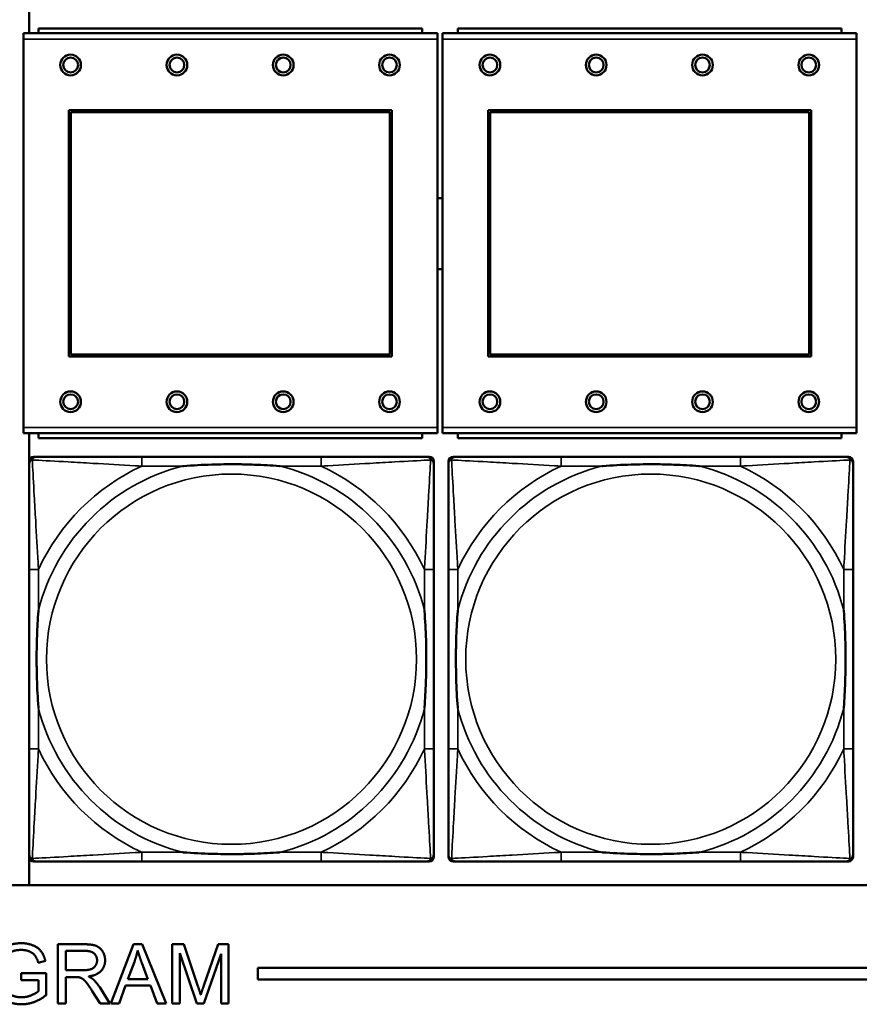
# Model space of a CAD drawing. Header units: inches. Extents: x 23.7 to 69.9, y 6 to 64.2.
# Tile 68 of 158: x 53 to 54.5, y 15.7 to 17.3. Entities that reach past the tile are written whole.
import ezdxf

# ---------------------------------------------------------------- set-up
doc = ezdxf.new("R2010")
doc.units = ezdxf.units.IN
doc.header["$MEASUREMENT"] = 0
doc.layers.add('Visible (ANSI)', color=7, linetype='Continuous', lineweight=50)
doc.layers.add('Visible Narrow (ANSI)', color=7, linetype='Continuous', lineweight=35)

msp = doc.modelspace()

# ---------------------------------------------------------------- linework, layer by layer
at = {"layer": 'Visible (ANSI)'}
for p, q in [((53.0544, 17.3239), (53.0544, 18.0868)), ((53.7202, 17.3319), (53.0702, 17.3319)), ((53.0702, 17.3239), (53.0702, 17.3319)), ((53.7202, 17.3319), (53.7202, 17.3239)), ((54.4302, 17.3319), (53.7802, 17.3319)), ((53.7802, 17.3239), (53.7802, 17.3319)), ((54.4302, 17.3319), (54.4302, 17.3239)), ((53.7457, 17.3239), (53.0447, 17.3239)), ((53.0447, 17.3139), (53.0447, 17.3239)), ((53.7457, 17.3239), (53.7457, 17.3139)), ((54.4557, 17.3239), (53.7547, 17.3239)), ((53.7547, 17.3139), (53.7547, 17.3239)), ((54.4557, 17.3239), (54.4557, 17.3139)), ((53.0447, 17.3139), (53.0447, 16.6569)), ((53.7457, 16.6569), (53.7457, 17.3139)), ((53.7547, 17.3139), (53.7547, 16.6569)), ((54.4557, 16.6569), (54.4557, 17.3139)), ((53.1217, 16.7769), (53.1217, 17.1939)), ((53.1217, 17.1939), (53.6687, 17.1939)), ((53.1253, 17.1903), (53.6651, 17.1903)), ((53.1253, 16.7805), (53.1253, 17.1903)), ((53.6651, 17.1903), (53.6651, 16.7805)), ((53.6687, 17.1939), (53.6687, 16.7769)), ((53.8317, 16.7769), (53.8317, 17.1939)), ((53.8317, 17.1939), (54.3787, 17.1939)), ((53.8353, 17.1903), (54.3751, 17.1903)), ((53.8353, 16.7805), (53.8353, 17.1903)), ((54.3751, 17.1903), (54.3751, 16.7805)), ((54.3787, 17.1939), (54.3787, 16.7769)), ((53.6687, 16.7769), (53.1217, 16.7769)), ((53.6651, 16.7805), (53.1253, 16.7805)), ((54.3787, 16.7769), (53.8317, 16.7769)), ((54.3751, 16.7805), (53.8353, 16.7805)), ((53.0447, 16.6469), (53.0447, 16.6569)), ((53.7457, 16.6569), (53.7457, 16.6469)), ((53.7547, 16.6469), (53.7547, 16.6569)), ((54.4557, 16.6569), (54.4557, 16.6469)), ((53.0447, 16.6469), (53.7457, 16.6469)), ((53.0544, 15.8822), (53.0544, 16.6469)), ((53.0702, 16.6469), (53.0702, 16.6389)), ((53.7202, 16.6389), (53.0702, 16.6389)), ((53.7202, 16.6389), (53.7202, 16.6469)), ((53.7547, 16.6469), (54.4557, 16.6469)), ((53.7802, 16.6469), (53.7802, 16.6389)), ((54.4302, 16.6389), (53.7802, 16.6389)), ((54.4302, 16.6389), (54.4302, 16.6469)), ((53.0545, 15.9299), (53.0545, 16.5992)), ((53.0624, 16.6071), (53.0663, 16.6071)), ((53.549, 16.6071), (53.2451, 16.6071)), ((53.7278, 16.6071), (53.7317, 16.6071)), ((53.7396, 16.5992), (53.7396, 16.5953)), ((53.7645, 15.9299), (53.7645, 16.5992)), ((53.7724, 16.6071), (53.7763, 16.6071)), ((54.259, 16.6071), (53.9551, 16.6071)), ((54.4378, 16.6071), (54.4417, 16.6071)), ((54.4496, 16.5992), (54.4496, 16.5953)), ((53.0545, 16.4165), (53.0545, 16.1126)), ((53.7396, 16.1126), (53.7396, 16.4165)), ((53.7645, 16.4165), (53.7645, 16.1126)), ((54.4496, 16.1126), (54.4496, 16.4165)), ((53.7396, 15.9339), (53.7396, 15.9299)), ((54.4496, 15.9339), (54.4496, 15.9299)), ((53.7317, 15.9221), (53.0624, 15.9221)), ((53.2451, 15.9221), (53.549, 15.9221)), ((54.4417, 15.9221), (53.7724, 15.9221)), ((53.9551, 15.9221), (54.259, 15.9221)), ((58.7487, 15.8822), (47.3347, 15.8822)), ((53.1031, 15.7821), (53.1475, 15.7821)), ((53.1031, 15.6821), (53.1031, 15.7821)), ((53.1929, 15.6821), (53.2313, 15.7821)), ((53.2313, 15.7821), (53.2457, 15.7821)), ((53.2457, 15.7821), (53.2865, 15.6821)), ((53.2967, 15.7821), (53.3166, 15.7821)), ((53.2967, 15.6821), (53.2967, 15.7821)), ((53.3166, 15.7821), (53.3403, 15.7113)), ((53.3504, 15.7125), (53.3744, 15.7821)), ((53.3744, 15.7821), (53.3922, 15.7821)), ((53.3922, 15.7821), (53.3922, 15.6821)), ((53.1164, 15.738), (53.1164, 15.7711)), ((53.1164, 15.7711), (53.148, 15.7711)), ((53.3384, 15.6821), (53.3094, 15.7673)), ((53.3094, 15.7673), (53.3094, 15.6821)), ((53.3794, 15.7658), (53.3502, 15.6821)), ((53.3794, 15.6821), (53.3794, 15.7658)), ((53.0819, 15.7542), (53.07, 15.7509)), ((53.2217, 15.7231), (53.2328, 15.7525)), ((53.2452, 15.7509), (53.2557, 15.7231)), ((53.0411, 15.7331), (53.0834, 15.7331)), ((53.0411, 15.7213), (53.0411, 15.7331)), ((53.0834, 15.7331), (53.0834, 15.6961)), ((53.1448, 15.738), (53.1164, 15.738)), ((53.4417, 15.7222), (53.4417, 15.7422)), ((53.4417, 15.7422), (58.7487, 15.7422)), ((53.0704, 15.7213), (53.0411, 15.7213)), ((53.0704, 15.7028), (53.0704, 15.7213)), ((53.1317, 15.7266), (53.1164, 15.7266)), ((53.1164, 15.7266), (53.1164, 15.6821)), ((53.2557, 15.7231), (53.2217, 15.7231)), ((58.7487, 15.7222), (53.4417, 15.7222)), ((53.1746, 15.6821), (53.1614, 15.7029)), ((53.1739, 15.7093), (53.1912, 15.6821)), ((53.2179, 15.7124), (53.207, 15.6821)), ((53.2599, 15.7124), (53.2179, 15.7124)), ((53.2714, 15.6821), (53.2599, 15.7124)), ((53.1164, 15.6821), (53.1031, 15.6821)), ((53.1912, 15.6821), (53.1746, 15.6821)), ((53.207, 15.6821), (53.1929, 15.6821)), ((53.2865, 15.6821), (53.2714, 15.6821)), ((53.3094, 15.6821), (53.2967, 15.6821)), ((53.3502, 15.6821), (53.3384, 15.6821)), ((53.3922, 15.6821), (53.3794, 15.6821))]:
    msp.add_line(p, q, dxfattribs=at)
for centre, radius in [((53.1247, 17.2703), 0.0175), ((53.1247, 17.2703), 0.0125), ((53.3047, 17.2703), 0.0175), ((53.3047, 17.2703), 0.0125), ((53.4847, 17.2703), 0.0175), ((53.4847, 17.2703), 0.0125), ((53.6647, 17.2703), 0.0175), ((53.6647, 17.2703), 0.0125), ((53.8347, 17.2703), 0.0175), ((53.8347, 17.2703), 0.0125), ((54.0147, 17.2703), 0.0175), ((54.0147, 17.2703), 0.0125), ((54.1947, 17.2703), 0.0175), ((54.1947, 17.2703), 0.0125), ((54.3747, 17.2703), 0.0175), ((54.3747, 17.2703), 0.0125), ((53.1247, 16.7003), 0.0175), ((53.3047, 16.7003), 0.0175), ((53.4847, 16.7003), 0.0175), ((53.6647, 16.7003), 0.0175), ((53.8347, 16.7003), 0.0175), ((54.0147, 16.7003), 0.0175), ((54.1947, 16.7003), 0.0175), ((54.3747, 16.7003), 0.0175), ((53.1247, 16.7003), 0.0125), ((53.3047, 16.7003), 0.0125), ((53.4847, 16.7003), 0.0125), ((53.6647, 16.7003), 0.0125), ((53.8347, 16.7003), 0.0125), ((54.0147, 16.7003), 0.0125), ((54.1947, 16.7003), 0.0125), ((54.3747, 16.7003), 0.0125)]:
    msp.add_circle(centre, radius, dxfattribs=at)
for centre, radius, start, end in [((53.7505, 16.9849), 0.06, 85.9286, 94.5311), ((53.7505, 16.9849), 0.06, 265.4689, 274.0714), ((53.0624, 16.5992), 0.00787, 90, 180), ((53.0663, 16.5953), 0.0118, 90, 180), ((53.7278, 16.5953), 0.0118, 0, 90), ((53.7317, 16.5992), 0.00787, 0, 90), ((53.7724, 16.5992), 0.00787, 90, 180), ((53.7763, 16.5953), 0.0118, 90, 180), ((54.4378, 16.5953), 0.0118, 0, 90), ((54.4417, 16.5992), 0.00787, 0, 90), ((53.0663, 15.9339), 0.0118, 180, 270), ((53.7278, 15.9339), 0.0118, 270, 360), ((53.7763, 15.9339), 0.0118, 180, 270), ((54.4378, 15.9339), 0.0118, 270, 360), ((53.0624, 15.9299), 0.00787, 180, 270), ((53.7317, 15.9299), 0.00787, 270, 0), ((53.7724, 15.9299), 0.00787, 180, 270), ((54.4417, 15.9299), 0.00787, 270, 0)]:
    msp.add_arc(centre, radius, start, end, dxfattribs=at)
for points, knots in [([(53.2451, 16.6071), (53.2415, 16.6071), (53.2379, 16.6071), (53.2343, 16.6071), (53.2011, 16.6071), (53.1674, 16.6071), (53.1366, 16.6071), (53.1096, 16.6071), (53.0841, 16.6071), (53.0706, 16.6071), (53.069, 16.6071), (53.0676, 16.6071), (53.0663, 16.6071)], [0, 0, 0, 0, 0.0272471, 0.0272471, 0.0272471, 0.2790553, 0.2790553, 0.2790553, 0.4988354, 0.4988354, 0.4988354, 0.5252205, 0.5252205, 0.5252205, 0.5252205]), ([(53.7278, 16.6071), (53.7129, 16.6071), (53.6713, 16.6071), (53.6306, 16.6071), (53.6041, 16.6071), (53.5762, 16.6071), (53.549, 16.6071)], [-0.5252205, -0.5252205, -0.5252205, -0.5252205, -0.20743, -0.20743, -0.20743, 0, 0, 0, 0]), ([(53.9551, 16.6071), (53.9515, 16.6071), (53.9479, 16.6071), (53.9443, 16.6071), (53.9111, 16.6071), (53.8774, 16.6071), (53.8466, 16.6071), (53.8196, 16.6071), (53.7941, 16.6071), (53.7806, 16.6071), (53.779, 16.6071), (53.7776, 16.6071), (53.7763, 16.6071)], [0, 0, 0, 0, 0.0272471, 0.0272471, 0.0272471, 0.2790553, 0.2790553, 0.2790553, 0.4988354, 0.4988354, 0.4988354, 0.5252205, 0.5252205, 0.5252205, 0.5252205]), ([(54.4378, 16.6071), (54.4229, 16.6071), (54.3813, 16.6071), (54.3406, 16.6071), (54.3141, 16.6071), (54.2862, 16.6071), (54.259, 16.6071)], [-0.5252205, -0.5252205, -0.5252205, -0.5252205, -0.20743, -0.20743, -0.20743, 0, 0, 0, 0]), ([(53.0545, 16.5953), (53.0545, 16.5804), (53.0545, 16.5388), (53.0545, 16.4982), (53.0545, 16.4716), (53.0545, 16.4438), (53.0545, 16.4165)], [-0.5252205, -0.5252205, -0.5252205, -0.5252205, -0.20743, -0.20743, -0.20743, 0, 0, 0, 0]), ([(53.3143, 16.5913), (53.3147, 16.5914), (53.3152, 16.5914), (53.3317, 16.5927), (53.3477, 16.5935), (53.3707, 16.5942), (53.3774, 16.5944), (53.3866, 16.5945), (53.389, 16.5945), (53.3931, 16.5945), (53.3947, 16.5945), (53.3979, 16.5945), (53.3994, 16.5945), (53.403, 16.5945), (53.405, 16.5945), (53.4112, 16.5944), (53.4153, 16.5944), (53.425, 16.5942), (53.4306, 16.594), (53.4504, 16.5933), (53.4644, 16.5925), (53.4789, 16.5914), (53.4794, 16.5914), (53.4798, 16.5913)], [-0.416114, -0.416114, -0.416114, -0.416114, -0.4127691, -0.4127691, -0.2896446, -0.2896446, -0.2388934, -0.2388934, -0.2201881, -0.2201881, -0.2080204, -0.2080204, -0.196499, -0.196499, -0.1809939, -0.1809939, -0.149741, -0.149741, -0.1073162, -0.1073162, 0, 0, 0.0033356, 0.0033356, 0.0033356, 0.0033356]), ([(53.7396, 16.4165), (53.7396, 16.4201), (53.7396, 16.4237), (53.7396, 16.4273), (53.7396, 16.4605), (53.7396, 16.4942), (53.7396, 16.5251), (53.7396, 16.552), (53.7396, 16.5776), (53.7396, 16.591), (53.7396, 16.5926), (53.7396, 16.594), (53.7396, 16.5953)], [0, 0, 0, 0, 0.0272471, 0.0272471, 0.0272471, 0.2790553, 0.2790553, 0.2790553, 0.4988354, 0.4988354, 0.4988354, 0.5252205, 0.5252205, 0.5252205, 0.5252205]), ([(53.7645, 16.5953), (53.7645, 16.5804), (53.7645, 16.5388), (53.7645, 16.4982), (53.7645, 16.4716), (53.7645, 16.4438), (53.7645, 16.4165)], [-0.5252205, -0.5252205, -0.5252205, -0.5252205, -0.20743, -0.20743, -0.20743, 0, 0, 0, 0]), ([(54.0243, 16.5913), (54.0247, 16.5914), (54.0252, 16.5914), (54.0417, 16.5927), (54.0577, 16.5935), (54.0807, 16.5942), (54.0874, 16.5944), (54.0966, 16.5945), (54.099, 16.5945), (54.1031, 16.5945), (54.1047, 16.5945), (54.1079, 16.5945), (54.1094, 16.5945), (54.113, 16.5945), (54.115, 16.5945), (54.1212, 16.5944), (54.1253, 16.5944), (54.135, 16.5942), (54.1406, 16.594), (54.1604, 16.5933), (54.1744, 16.5925), (54.1889, 16.5914), (54.1894, 16.5914), (54.1898, 16.5913)], [-0.416114, -0.416114, -0.416114, -0.416114, -0.4127691, -0.4127691, -0.2896446, -0.2896446, -0.2388934, -0.2388934, -0.2201881, -0.2201881, -0.2080204, -0.2080204, -0.196499, -0.196499, -0.1809939, -0.1809939, -0.149741, -0.149741, -0.1073162, -0.1073162, 0, 0, 0.0033356, 0.0033356, 0.0033356, 0.0033356]), ([(54.4496, 16.4165), (54.4496, 16.4201), (54.4496, 16.4237), (54.4496, 16.4273), (54.4496, 16.4605), (54.4496, 16.4942), (54.4496, 16.5251), (54.4496, 16.552), (54.4496, 16.5776), (54.4496, 16.591), (54.4496, 16.5926), (54.4496, 16.594), (54.4496, 16.5953)], [0, 0, 0, 0, 0.0272471, 0.0272471, 0.0272471, 0.2790553, 0.2790553, 0.2790553, 0.4988354, 0.4988354, 0.4988354, 0.5252205, 0.5252205, 0.5252205, 0.5252205]), ([(53.0703, 16.1818), (53.0703, 16.1823), (53.0702, 16.1827), (53.069, 16.1992), (53.0681, 16.2153), (53.0674, 16.2382), (53.0673, 16.2449), (53.0672, 16.2541), (53.0671, 16.2566), (53.0671, 16.2607), (53.0671, 16.2623), (53.0671, 16.2654), (53.0671, 16.2669), (53.0671, 16.2705), (53.0671, 16.2725), (53.0672, 16.2787), (53.0673, 16.2828), (53.0675, 16.2926), (53.0676, 16.2982), (53.0683, 16.3179), (53.0691, 16.332), (53.0702, 16.3465), (53.0703, 16.3469), (53.0703, 16.3473)], [-0.416114, -0.416114, -0.416114, -0.416114, -0.4127691, -0.4127691, -0.2896446, -0.2896446, -0.2388934, -0.2388934, -0.2201881, -0.2201881, -0.2080204, -0.2080204, -0.196499, -0.196499, -0.1809939, -0.1809939, -0.149741, -0.149741, -0.1073162, -0.1073162, 0, 0, 0.0033356, 0.0033356, 0.0033356, 0.0033356]), ([(53.7238, 16.3473), (53.7239, 16.3469), (53.7239, 16.3465), (53.7251, 16.3299), (53.726, 16.3139), (53.7267, 16.2909), (53.7268, 16.2842), (53.7269, 16.2751), (53.727, 16.2726), (53.727, 16.2685), (53.727, 16.2669), (53.727, 16.2638), (53.727, 16.2622), (53.727, 16.2587), (53.727, 16.2566), (53.7269, 16.2505), (53.7268, 16.2463), (53.7266, 16.2366), (53.7265, 16.231), (53.7258, 16.2112), (53.725, 16.1972), (53.7239, 16.1827), (53.7239, 16.1823), (53.7238, 16.1818)], [-0.416114, -0.416114, -0.416114, -0.416114, -0.4127691, -0.4127691, -0.2896446, -0.2896446, -0.2388934, -0.2388934, -0.2201881, -0.2201881, -0.2080204, -0.2080204, -0.196499, -0.196499, -0.1809939, -0.1809939, -0.149741, -0.149741, -0.1073162, -0.1073162, 0, 0, 0.0033356, 0.0033356, 0.0033356, 0.0033356]), ([(53.7803, 16.1818), (53.7803, 16.1823), (53.7802, 16.1827), (53.779, 16.1992), (53.7781, 16.2153), (53.7774, 16.2382), (53.7773, 16.2449), (53.7772, 16.2541), (53.7771, 16.2566), (53.7771, 16.2607), (53.7771, 16.2623), (53.7771, 16.2654), (53.7771, 16.2669), (53.7771, 16.2705), (53.7771, 16.2725), (53.7772, 16.2787), (53.7773, 16.2828), (53.7775, 16.2926), (53.7776, 16.2982), (53.7783, 16.3179), (53.7791, 16.332), (53.7802, 16.3465), (53.7803, 16.3469), (53.7803, 16.3473)], [-0.416114, -0.416114, -0.416114, -0.416114, -0.4127691, -0.4127691, -0.2896446, -0.2896446, -0.2388934, -0.2388934, -0.2201881, -0.2201881, -0.2080204, -0.2080204, -0.196499, -0.196499, -0.1809939, -0.1809939, -0.149741, -0.149741, -0.1073162, -0.1073162, 0, 0, 0.0033356, 0.0033356, 0.0033356, 0.0033356]), ([(54.4338, 16.3473), (54.4339, 16.3469), (54.4339, 16.3465), (54.4351, 16.3299), (54.436, 16.3139), (54.4367, 16.2909), (54.4368, 16.2842), (54.4369, 16.2751), (54.437, 16.2726), (54.437, 16.2685), (54.437, 16.2669), (54.437, 16.2638), (54.437, 16.2622), (54.437, 16.2587), (54.437, 16.2566), (54.4369, 16.2505), (54.4368, 16.2463), (54.4366, 16.2366), (54.4365, 16.231), (54.4358, 16.2112), (54.435, 16.1972), (54.4339, 16.1827), (54.4339, 16.1823), (54.4338, 16.1818)], [-0.416114, -0.416114, -0.416114, -0.416114, -0.4127691, -0.4127691, -0.2896446, -0.2896446, -0.2388934, -0.2388934, -0.2201881, -0.2201881, -0.2080204, -0.2080204, -0.196499, -0.196499, -0.1809939, -0.1809939, -0.149741, -0.149741, -0.1073162, -0.1073162, 0, 0, 0.0033356, 0.0033356, 0.0033356, 0.0033356]), ([(53.0545, 16.1126), (53.0545, 16.0854), (53.0545, 16.0575), (53.0545, 16.031), (53.0545, 15.9904), (53.0545, 15.9488), (53.0545, 15.9339)], [3.9382945, 3.9382945, 3.9382945, 3.9382945, 4.1457245, 4.1457245, 4.1457245, 4.463515, 4.463515, 4.463515, 4.463515]), ([(53.7396, 15.9339), (53.7396, 15.9488), (53.7396, 15.9904), (53.7396, 16.031), (53.7396, 16.0575), (53.7396, 16.0854), (53.7396, 16.1126)], [-0.5252205, -0.5252205, -0.5252205, -0.5252205, -0.20743, -0.20743, -0.20743, 0, 0, 0, 0]), ([(53.7645, 16.1126), (53.7645, 16.0854), (53.7645, 16.0575), (53.7645, 16.031), (53.7645, 15.9904), (53.7645, 15.9488), (53.7645, 15.9339)], [3.9382945, 3.9382945, 3.9382945, 3.9382945, 4.1457245, 4.1457245, 4.1457245, 4.463515, 4.463515, 4.463515, 4.463515]), ([(54.4496, 15.9339), (54.4496, 15.9488), (54.4496, 15.9904), (54.4496, 16.031), (54.4496, 16.0575), (54.4496, 16.0854), (54.4496, 16.1126)], [-0.5252205, -0.5252205, -0.5252205, -0.5252205, -0.20743, -0.20743, -0.20743, 0, 0, 0, 0]), ([(53.4798, 15.9378), (53.4794, 15.9378), (53.4789, 15.9377), (53.4644, 15.9367), (53.4504, 15.9359), (53.4306, 15.9351), (53.425, 15.935), (53.4153, 15.9348), (53.4112, 15.9347), (53.405, 15.9347), (53.403, 15.9346), (53.3994, 15.9346), (53.3979, 15.9346), (53.3947, 15.9346), (53.3931, 15.9346), (53.389, 15.9347), (53.3866, 15.9347), (53.3774, 15.9348), (53.3707, 15.9349), (53.3477, 15.9356), (53.3317, 15.9365), (53.3152, 15.9377), (53.3147, 15.9378), (53.3143, 15.9378)], [-0.4149464, -0.4149464, -0.4149464, -0.4149464, -0.41162, -0.41162, -0.3046026, -0.3046026, -0.2622958, -0.2622958, -0.23113, -0.23113, -0.215668, -0.215668, -0.2041787, -0.2041787, -0.1920448, -0.1920448, -0.1733916, -0.1733916, -0.1227817, -0.1227817, 0, 0, 0.0033356, 0.0033356, 0.0033356, 0.0033356]), ([(54.1898, 15.9378), (54.1894, 15.9378), (54.1889, 15.9377), (54.1744, 15.9367), (54.1604, 15.9359), (54.1406, 15.9351), (54.135, 15.935), (54.1253, 15.9348), (54.1212, 15.9347), (54.115, 15.9347), (54.113, 15.9346), (54.1094, 15.9346), (54.1079, 15.9346), (54.1047, 15.9346), (54.1031, 15.9346), (54.099, 15.9347), (54.0966, 15.9347), (54.0874, 15.9348), (54.0807, 15.9349), (54.0577, 15.9356), (54.0417, 15.9365), (54.0252, 15.9377), (54.0247, 15.9378), (54.0243, 15.9378)], [-0.4149464, -0.4149464, -0.4149464, -0.4149464, -0.41162, -0.41162, -0.3046026, -0.3046026, -0.2622958, -0.2622958, -0.23113, -0.23113, -0.215668, -0.215668, -0.2041787, -0.2041787, -0.1920448, -0.1920448, -0.1733916, -0.1733916, -0.1227817, -0.1227817, 0, 0, 0.0033356, 0.0033356, 0.0033356, 0.0033356]), ([(53.0663, 15.9221), (53.0812, 15.9221), (53.1228, 15.9221), (53.1635, 15.9221), (53.19, 15.9221), (53.2179, 15.9221), (53.2451, 15.9221)], [-0.5252205, -0.5252205, -0.5252205, -0.5252205, -0.20743, -0.20743, -0.20743, 0, 0, 0, 0]), ([(53.549, 15.9221), (53.5762, 15.9221), (53.6041, 15.9221), (53.6306, 15.9221), (53.6713, 15.9221), (53.7129, 15.9221), (53.7278, 15.9221)], [3.9382945, 3.9382945, 3.9382945, 3.9382945, 4.1457245, 4.1457245, 4.1457245, 4.463515, 4.463515, 4.463515, 4.463515]), ([(53.7763, 15.9221), (53.7912, 15.9221), (53.8328, 15.9221), (53.8735, 15.9221), (53.9, 15.9221), (53.9279, 15.9221), (53.9551, 15.9221)], [-0.5252205, -0.5252205, -0.5252205, -0.5252205, -0.20743, -0.20743, -0.20743, 0, 0, 0, 0]), ([(54.259, 15.9221), (54.2862, 15.9221), (54.3141, 15.9221), (54.3406, 15.9221), (54.3813, 15.9221), (54.4229, 15.9221), (54.4378, 15.9221)], [3.9382945, 3.9382945, 3.9382945, 3.9382945, 4.1457245, 4.1457245, 4.1457245, 4.463515, 4.463515, 4.463515, 4.463515])]:
    msp.add_open_spline(points, degree=3, knots=knots, dxfattribs=at)
for points in [[(52.9909, 15.7317), (52.9909, 15.7463), (53.0031, 15.7716), (53.0261, 15.7839), (53.041, 15.7839)], [(53.041, 15.7839), (53.0518, 15.7839), (53.0694, 15.7769), (53.0793, 15.7643), (53.0819, 15.7542)], [(53.1475, 15.7821), (53.1608, 15.7821), (53.1748, 15.7767), (53.1831, 15.7631), (53.1831, 15.7548)], [(53.0411, 15.7725), (53.032, 15.7725), (53.0188, 15.767), (53.0107, 15.758), (53.0084, 15.7526)], [(53.07, 15.7509), (53.0677, 15.7585), (53.0611, 15.7673), (53.0486, 15.7725), (53.0411, 15.7725)], [(53.148, 15.7711), (53.1592, 15.7711), (53.1695, 15.7619), (53.1695, 15.7548)], [(53.2328, 15.7525), (53.2362, 15.762), (53.2382, 15.7716)], [(53.2382, 15.7716), (53.2405, 15.7635), (53.2452, 15.7509)], [(53.1695, 15.7548), (53.1695, 15.75), (53.1641, 15.7417), (53.1539, 15.738), (53.1448, 15.738)], [(53.1831, 15.7548), (53.1831, 15.7442), (53.1693, 15.7296), (53.155, 15.7276)], [(53.0046, 15.7325), (53.0046, 15.7192), (53.0138, 15.7011), (53.0314, 15.6924), (53.0413, 15.6924)], [(53.042, 15.6805), (53.0273, 15.6805), (53.0032, 15.6931), (52.9909, 15.717), (52.9909, 15.7317)], [(53.1391, 15.7261), (53.1368, 15.7266), (53.1317, 15.7266)], [(53.1614, 15.7029), (53.1556, 15.7119), (53.1481, 15.7215), (53.1422, 15.7254), (53.1391, 15.7261)], [(53.155, 15.7276), (53.1602, 15.7251), (53.1629, 15.7227)], [(53.1629, 15.7227), (53.1687, 15.7173), (53.1739, 15.7093)], [(53.0413, 15.6924), (53.0499, 15.6924), (53.0663, 15.6991), (53.0704, 15.7028)], [(53.3403, 15.7113), (53.3435, 15.7014), (53.3451, 15.6965)], [(53.3451, 15.6965), (53.3467, 15.702), (53.3504, 15.7125)], [(53.0834, 15.6961), (53.0736, 15.6883), (53.0529, 15.6805), (53.042, 15.6805)]]:
    msp.add_open_spline(points, degree=2, dxfattribs=at)
at = {"layer": 'Visible Narrow (ANSI)'}
for p, q in [((53.0447, 17.3139), (53.7457, 17.3139)), ((53.7547, 17.3139), (54.4557, 17.3139)), ((53.7457, 16.6569), (53.0447, 16.6569)), ((54.4557, 16.6569), (53.7547, 16.6569)), ((53.2451, 16.6071), (53.2451, 16.5913)), ((53.549, 16.6071), (53.549, 16.5913)), ((53.9551, 16.6071), (53.9551, 16.5913)), ((54.259, 16.6071), (54.259, 16.5913)), ((53.2451, 16.5913), (53.3143, 16.5913)), ((53.4798, 16.5913), (53.549, 16.5913)), ((53.9551, 16.5913), (54.0243, 16.5913)), ((54.1898, 16.5913), (54.259, 16.5913)), ((53.0703, 16.4165), (53.0545, 16.4165)), ((53.0703, 16.3473), (53.0703, 16.4165)), ((53.7396, 16.4165), (53.7238, 16.4165)), ((53.7238, 16.4165), (53.7238, 16.3473)), ((53.7803, 16.4165), (53.7645, 16.4165)), ((53.7803, 16.3473), (53.7803, 16.4165)), ((54.4496, 16.4165), (54.4338, 16.4165)), ((54.4338, 16.4165), (54.4338, 16.3473)), ((53.0703, 16.1126), (53.0703, 16.1818)), ((53.7238, 16.1818), (53.7238, 16.1126)), ((53.7803, 16.1126), (53.7803, 16.1818)), ((54.4338, 16.1818), (54.4338, 16.1126)), ((53.0703, 16.1126), (53.0545, 16.1126)), ((53.7396, 16.1126), (53.7238, 16.1126)), ((53.7803, 16.1126), (53.7645, 16.1126)), ((54.4496, 16.1126), (54.4338, 16.1126)), ((53.2451, 15.9378), (53.2451, 15.9221)), ((53.3143, 15.9378), (53.2451, 15.9378)), ((53.549, 15.9378), (53.4798, 15.9378)), ((53.549, 15.9378), (53.549, 15.9221)), ((53.9551, 15.9378), (53.9551, 15.9221)), ((54.0243, 15.9378), (53.9551, 15.9378)), ((54.259, 15.9378), (54.1898, 15.9378)), ((54.259, 15.9378), (54.259, 15.9221))]:
    msp.add_line(p, q, dxfattribs=at)
for centre in [(53.3971, 16.2646), (54.1071, 16.2646)]:
    msp.add_circle(centre, 0.3133, dxfattribs=at)
for centre, radius, start, end in [((53.3971, 16.2646), 0.3371, 104.2103, 165.7897), ((53.3971, 16.2646), 0.3604, 114.9407, 155.0593), ((53.3971, 16.2646), 0.3371, 14.2103, 75.7897), ((53.3971, 16.2646), 0.3604, 24.9407, 65.0593), ((54.1071, 16.2646), 0.3371, 104.2103, 165.7897), ((54.1071, 16.2646), 0.3604, 114.9407, 155.0593), ((54.1071, 16.2646), 0.3371, 14.2103, 75.7897), ((54.1071, 16.2646), 0.3604, 24.9407, 65.0593), ((53.3971, 16.2646), 0.3371, 194.2103, 255.7897), ((53.3971, 16.2646), 0.3371, 284.2103, 345.7897), ((54.1071, 16.2646), 0.3371, 194.2103, 255.7897), ((54.1071, 16.2646), 0.3371, 284.2103, 345.7897), ((53.3971, 16.2646), 0.3604, 204.9407, 245.0593), ((53.3971, 16.2646), 0.3604, 294.9407, 335.0593), ((54.1071, 16.2646), 0.3604, 204.9407, 245.0593), ((54.1071, 16.2646), 0.3604, 294.9407, 335.0593)]:
    msp.add_arc(centre, radius, start, end, dxfattribs=at)
for points, knots in [([(53.0545, 16.5953), (53.0545, 16.5959), (53.0546, 16.5965), (53.0549, 16.5974), (53.055, 16.5979), (53.0553, 16.5985), (53.0555, 16.5988), (53.0558, 16.5991), (53.0559, 16.5993), (53.0562, 16.5997), (53.0564, 16.5999), (53.0572, 16.6006), (53.0576, 16.6009), (53.0587, 16.6014), (53.0592, 16.6016), (53.0598, 16.6018)], [-0.02627331, -0.02627331, -0.02627331, -0.02627331, -0.02158775, -0.02158775, -0.01736415, -0.01736415, -0.0147244, -0.0147244, -0.01307456, -0.01307456, -0.00977487, -0.00977487, -0.00449537, -0.00449537, 0.00012419, 0.00012419, 0.00012419, 0.00012419]), ([(53.0598, 16.6018), (53.06, 16.6024), (53.0602, 16.6029), (53.0607, 16.604), (53.0611, 16.6045), (53.0617, 16.6052), (53.0619, 16.6054), (53.0623, 16.6058), (53.0625, 16.6059), (53.0629, 16.6061), (53.0631, 16.6063), (53.0638, 16.6066), (53.0642, 16.6068), (53.0652, 16.607), (53.0657, 16.6071), (53.0663, 16.6071)], [-0.00012419, -0.00012419, -0.00012419, -0.00012419, 0.00449537, 0.00449537, 0.00977487, 0.00977487, 0.01307456, 0.01307456, 0.0147244, 0.0147244, 0.01736415, 0.01736415, 0.02158775, 0.02158775, 0.02627331, 0.02627331, 0.02627331, 0.02627331]), ([(53.0703, 16.4165), (53.0701, 16.4203), (53.0699, 16.4241), (53.0684, 16.4514), (53.0669, 16.4756), (53.0647, 16.5134), (53.0639, 16.5275), (53.0619, 16.5627), (53.0608, 16.5828), (53.06, 16.5983), (53.0599, 16.6001), (53.0598, 16.6018)], [0, 0, 0, 0, 0.0278591, 0.0278591, 0.201273, 0.201273, 0.3066357, 0.3066357, 0.475216, 0.475216, 0.5007189, 0.5007189, 0.5007189, 0.5007189]), ([(53.0598, 16.6018), (53.0615, 16.6017), (53.0633, 16.6016), (53.0788, 16.6008), (53.0989, 16.5997), (53.1341, 16.5977), (53.1482, 16.5969), (53.186, 16.5947), (53.2102, 16.5933), (53.2376, 16.5918), (53.2413, 16.5916), (53.2451, 16.5913)], [-0.5007189, -0.5007189, -0.5007189, -0.5007189, -0.475216, -0.475216, -0.3066357, -0.3066357, -0.201273, -0.201273, -0.0278591, -0.0278591, 0, 0, 0, 0]), ([(53.549, 16.5913), (53.5528, 16.5916), (53.5565, 16.5918), (53.5839, 16.5933), (53.6081, 16.5947), (53.6459, 16.5969), (53.66, 16.5977), (53.6952, 16.5997), (53.7153, 16.6008), (53.7308, 16.6016), (53.7326, 16.6017), (53.7343, 16.6018)], [0, 0, 0, 0, 0.0278591, 0.0278591, 0.201273, 0.201273, 0.3066357, 0.3066357, 0.475216, 0.475216, 0.5007189, 0.5007189, 0.5007189, 0.5007189]), ([(53.7343, 16.6018), (53.7342, 16.6001), (53.7341, 16.5983), (53.7333, 16.5828), (53.7322, 16.5627), (53.7302, 16.5275), (53.7294, 16.5134), (53.7272, 16.4756), (53.7258, 16.4514), (53.7242, 16.4241), (53.724, 16.4203), (53.7238, 16.4165)], [-0.5007189, -0.5007189, -0.5007189, -0.5007189, -0.475216, -0.475216, -0.3066357, -0.3066357, -0.201273, -0.201273, -0.0278591, -0.0278591, 0, 0, 0, 0]), ([(53.7278, 16.6071), (53.7284, 16.6071), (53.7289, 16.607), (53.7299, 16.6068), (53.7303, 16.6066), (53.731, 16.6063), (53.7312, 16.6061), (53.7316, 16.6059), (53.7318, 16.6058), (53.7322, 16.6054), (53.7324, 16.6052), (53.733, 16.6045), (53.7334, 16.604), (53.7339, 16.6029), (53.7341, 16.6024), (53.7343, 16.6018)], [-0.02627331, -0.02627331, -0.02627331, -0.02627331, -0.02158775, -0.02158775, -0.01736415, -0.01736415, -0.0147244, -0.0147244, -0.01307456, -0.01307456, -0.00977487, -0.00977487, -0.00449537, -0.00449537, 0.00012419, 0.00012419, 0.00012419, 0.00012419]), ([(53.7343, 16.6018), (53.7349, 16.6016), (53.7354, 16.6014), (53.7365, 16.6009), (53.737, 16.6006), (53.7377, 16.5999), (53.7379, 16.5997), (53.7382, 16.5993), (53.7384, 16.5991), (53.7386, 16.5988), (53.7388, 16.5985), (53.7391, 16.5979), (53.7393, 16.5974), (53.7395, 16.5965), (53.7396, 16.5959), (53.7396, 16.5953)], [-0.00012419, -0.00012419, -0.00012419, -0.00012419, 0.00449537, 0.00449537, 0.00977487, 0.00977487, 0.01307456, 0.01307456, 0.0147244, 0.0147244, 0.01736415, 0.01736415, 0.02158775, 0.02158775, 0.02627331, 0.02627331, 0.02627331, 0.02627331]), ([(53.7645, 16.5953), (53.7645, 16.5959), (53.7646, 16.5965), (53.7649, 16.5974), (53.765, 16.5979), (53.7653, 16.5985), (53.7655, 16.5988), (53.7658, 16.5991), (53.7659, 16.5993), (53.7662, 16.5997), (53.7664, 16.5999), (53.7672, 16.6006), (53.7676, 16.6009), (53.7687, 16.6014), (53.7692, 16.6016), (53.7698, 16.6018)], [-0.02627331, -0.02627331, -0.02627331, -0.02627331, -0.02158775, -0.02158775, -0.01736415, -0.01736415, -0.0147244, -0.0147244, -0.01307456, -0.01307456, -0.00977487, -0.00977487, -0.00449537, -0.00449537, 0.00012419, 0.00012419, 0.00012419, 0.00012419]), ([(53.7698, 16.6018), (53.77, 16.6024), (53.7702, 16.6029), (53.7707, 16.604), (53.7711, 16.6045), (53.7717, 16.6052), (53.7719, 16.6054), (53.7723, 16.6058), (53.7725, 16.6059), (53.7729, 16.6061), (53.7731, 16.6063), (53.7738, 16.6066), (53.7742, 16.6068), (53.7752, 16.607), (53.7757, 16.6071), (53.7763, 16.6071)], [-0.00012419, -0.00012419, -0.00012419, -0.00012419, 0.00449537, 0.00449537, 0.00977487, 0.00977487, 0.01307456, 0.01307456, 0.0147244, 0.0147244, 0.01736415, 0.01736415, 0.02158775, 0.02158775, 0.02627331, 0.02627331, 0.02627331, 0.02627331]), ([(53.7803, 16.4165), (53.7801, 16.4203), (53.7799, 16.4241), (53.7784, 16.4514), (53.7769, 16.4756), (53.7747, 16.5134), (53.7739, 16.5275), (53.7719, 16.5627), (53.7708, 16.5828), (53.77, 16.5983), (53.7699, 16.6001), (53.7698, 16.6018)], [0, 0, 0, 0, 0.0278591, 0.0278591, 0.201273, 0.201273, 0.3066357, 0.3066357, 0.475216, 0.475216, 0.5007189, 0.5007189, 0.5007189, 0.5007189]), ([(53.7698, 16.6018), (53.7715, 16.6017), (53.7733, 16.6016), (53.7888, 16.6008), (53.8089, 16.5997), (53.8441, 16.5977), (53.8582, 16.5969), (53.896, 16.5947), (53.9202, 16.5933), (53.9476, 16.5918), (53.9513, 16.5916), (53.9551, 16.5913)], [-0.5007189, -0.5007189, -0.5007189, -0.5007189, -0.475216, -0.475216, -0.3066357, -0.3066357, -0.201273, -0.201273, -0.0278591, -0.0278591, 0, 0, 0, 0]), ([(54.259, 16.5913), (54.2628, 16.5916), (54.2665, 16.5918), (54.2939, 16.5933), (54.3181, 16.5947), (54.3559, 16.5969), (54.37, 16.5977), (54.4052, 16.5997), (54.4253, 16.6008), (54.4408, 16.6016), (54.4426, 16.6017), (54.4443, 16.6018)], [0, 0, 0, 0, 0.0278591, 0.0278591, 0.201273, 0.201273, 0.3066357, 0.3066357, 0.475216, 0.475216, 0.5007189, 0.5007189, 0.5007189, 0.5007189]), ([(54.4443, 16.6018), (54.4442, 16.6001), (54.4441, 16.5983), (54.4433, 16.5828), (54.4422, 16.5627), (54.4402, 16.5275), (54.4394, 16.5134), (54.4372, 16.4756), (54.4358, 16.4514), (54.4342, 16.4241), (54.434, 16.4203), (54.4338, 16.4165)], [-0.5007189, -0.5007189, -0.5007189, -0.5007189, -0.475216, -0.475216, -0.3066357, -0.3066357, -0.201273, -0.201273, -0.0278591, -0.0278591, 0, 0, 0, 0]), ([(54.4378, 16.6071), (54.4384, 16.6071), (54.4389, 16.607), (54.4399, 16.6068), (54.4403, 16.6066), (54.441, 16.6063), (54.4412, 16.6061), (54.4416, 16.6059), (54.4418, 16.6058), (54.4422, 16.6054), (54.4424, 16.6052), (54.443, 16.6045), (54.4434, 16.604), (54.4439, 16.6029), (54.4441, 16.6024), (54.4443, 16.6018)], [-0.02627331, -0.02627331, -0.02627331, -0.02627331, -0.02158775, -0.02158775, -0.01736415, -0.01736415, -0.0147244, -0.0147244, -0.01307456, -0.01307456, -0.00977487, -0.00977487, -0.00449537, -0.00449537, 0.00012419, 0.00012419, 0.00012419, 0.00012419]), ([(54.4443, 16.6018), (54.4449, 16.6016), (54.4454, 16.6014), (54.4465, 16.6009), (54.447, 16.6006), (54.4477, 16.5999), (54.4479, 16.5997), (54.4482, 16.5993), (54.4484, 16.5991), (54.4486, 16.5988), (54.4488, 16.5985), (54.4491, 16.5979), (54.4493, 16.5974), (54.4495, 16.5965), (54.4496, 16.5959), (54.4496, 16.5953)], [-0.00012419, -0.00012419, -0.00012419, -0.00012419, 0.00449537, 0.00449537, 0.00977487, 0.00977487, 0.01307456, 0.01307456, 0.0147244, 0.0147244, 0.01736415, 0.01736415, 0.02158775, 0.02158775, 0.02627331, 0.02627331, 0.02627331, 0.02627331]), ([(53.0598, 15.9273), (53.0599, 15.929), (53.06, 15.9309), (53.0608, 15.9463), (53.0619, 15.9664), (53.0639, 16.0017), (53.0647, 16.0157), (53.0669, 16.0536), (53.0684, 16.0777), (53.0699, 16.1051), (53.0701, 16.1089), (53.0703, 16.1126)], [-4.4390134, -4.4390134, -4.4390134, -4.4390134, -4.4135105, -4.4135105, -4.2449302, -4.2449302, -4.1395675, -4.1395675, -3.9661536, -3.9661536, -3.9382945, -3.9382945, -3.9382945, -3.9382945]), ([(53.7238, 16.1126), (53.724, 16.1089), (53.7242, 16.1051), (53.7258, 16.0777), (53.7272, 16.0536), (53.7294, 16.0157), (53.7302, 16.0017), (53.7322, 15.9664), (53.7333, 15.9463), (53.7341, 15.9309), (53.7342, 15.929), (53.7343, 15.9273)], [0, 0, 0, 0, 0.0278591, 0.0278591, 0.201273, 0.201273, 0.3066357, 0.3066357, 0.475216, 0.475216, 0.5007189, 0.5007189, 0.5007189, 0.5007189]), ([(53.7698, 15.9273), (53.7699, 15.929), (53.77, 15.9309), (53.7708, 15.9463), (53.7719, 15.9664), (53.7739, 16.0017), (53.7747, 16.0157), (53.7769, 16.0536), (53.7784, 16.0777), (53.7799, 16.1051), (53.7801, 16.1089), (53.7803, 16.1126)], [-4.4390134, -4.4390134, -4.4390134, -4.4390134, -4.4135105, -4.4135105, -4.2449302, -4.2449302, -4.1395675, -4.1395675, -3.9661536, -3.9661536, -3.9382945, -3.9382945, -3.9382945, -3.9382945]), ([(54.4338, 16.1126), (54.434, 16.1089), (54.4342, 16.1051), (54.4358, 16.0777), (54.4372, 16.0536), (54.4394, 16.0157), (54.4402, 16.0017), (54.4422, 15.9664), (54.4433, 15.9463), (54.4441, 15.9309), (54.4442, 15.929), (54.4443, 15.9273)], [0, 0, 0, 0, 0.0278591, 0.0278591, 0.201273, 0.201273, 0.3066357, 0.3066357, 0.475216, 0.475216, 0.5007189, 0.5007189, 0.5007189, 0.5007189]), ([(53.0598, 15.9273), (53.0592, 15.9275), (53.0587, 15.9277), (53.0576, 15.9283), (53.0572, 15.9286), (53.0564, 15.9292), (53.0562, 15.9295), (53.0559, 15.9299), (53.0558, 15.93), (53.0555, 15.9304), (53.0553, 15.9306), (53.055, 15.9313), (53.0549, 15.9317), (53.0546, 15.9327), (53.0545, 15.9333), (53.0545, 15.9339)], [-0.00012419, -0.00012419, -0.00012419, -0.00012419, 0.00449537, 0.00449537, 0.00977487, 0.00977487, 0.01307456, 0.01307456, 0.0147244, 0.0147244, 0.01736415, 0.01736415, 0.02158775, 0.02158775, 0.02627331, 0.02627331, 0.02627331, 0.02627331]), ([(53.2451, 15.9378), (53.2413, 15.9376), (53.2376, 15.9374), (53.2102, 15.9359), (53.186, 15.9344), (53.1482, 15.9322), (53.1341, 15.9314), (53.0989, 15.9294), (53.0788, 15.9283), (53.0633, 15.9275), (53.0615, 15.9274), (53.0598, 15.9273)], [0, 0, 0, 0, 0.0278591, 0.0278591, 0.201273, 0.201273, 0.3066357, 0.3066357, 0.475216, 0.475216, 0.5007189, 0.5007189, 0.5007189, 0.5007189]), ([(53.7343, 15.9273), (53.7326, 15.9274), (53.7308, 15.9275), (53.7153, 15.9283), (53.6952, 15.9294), (53.66, 15.9314), (53.6459, 15.9322), (53.6081, 15.9344), (53.5839, 15.9359), (53.5565, 15.9374), (53.5528, 15.9376), (53.549, 15.9378)], [-4.4390134, -4.4390134, -4.4390134, -4.4390134, -4.4135105, -4.4135105, -4.2449302, -4.2449302, -4.1395675, -4.1395675, -3.9661536, -3.9661536, -3.9382945, -3.9382945, -3.9382945, -3.9382945]), ([(53.7396, 15.9339), (53.7396, 15.9333), (53.7395, 15.9327), (53.7393, 15.9317), (53.7391, 15.9313), (53.7388, 15.9306), (53.7386, 15.9304), (53.7384, 15.93), (53.7382, 15.9299), (53.7379, 15.9295), (53.7377, 15.9292), (53.737, 15.9286), (53.7365, 15.9283), (53.7354, 15.9277), (53.7349, 15.9275), (53.7343, 15.9273)], [-0.02627331, -0.02627331, -0.02627331, -0.02627331, -0.02158775, -0.02158775, -0.01736415, -0.01736415, -0.0147244, -0.0147244, -0.01307456, -0.01307456, -0.00977487, -0.00977487, -0.00449537, -0.00449537, 0.00012419, 0.00012419, 0.00012419, 0.00012419]), ([(53.7698, 15.9273), (53.7692, 15.9275), (53.7687, 15.9277), (53.7676, 15.9283), (53.7672, 15.9286), (53.7664, 15.9292), (53.7662, 15.9295), (53.7659, 15.9299), (53.7658, 15.93), (53.7655, 15.9304), (53.7653, 15.9306), (53.765, 15.9313), (53.7649, 15.9317), (53.7646, 15.9327), (53.7645, 15.9333), (53.7645, 15.9339)], [-0.00012419, -0.00012419, -0.00012419, -0.00012419, 0.00449537, 0.00449537, 0.00977487, 0.00977487, 0.01307456, 0.01307456, 0.0147244, 0.0147244, 0.01736415, 0.01736415, 0.02158775, 0.02158775, 0.02627331, 0.02627331, 0.02627331, 0.02627331]), ([(53.9551, 15.9378), (53.9513, 15.9376), (53.9476, 15.9374), (53.9202, 15.9359), (53.896, 15.9344), (53.8582, 15.9322), (53.8441, 15.9314), (53.8089, 15.9294), (53.7888, 15.9283), (53.7733, 15.9275), (53.7715, 15.9274), (53.7698, 15.9273)], [0, 0, 0, 0, 0.0278591, 0.0278591, 0.201273, 0.201273, 0.3066357, 0.3066357, 0.475216, 0.475216, 0.5007189, 0.5007189, 0.5007189, 0.5007189]), ([(54.4443, 15.9273), (54.4426, 15.9274), (54.4408, 15.9275), (54.4253, 15.9283), (54.4052, 15.9294), (54.37, 15.9314), (54.3559, 15.9322), (54.3181, 15.9344), (54.2939, 15.9359), (54.2665, 15.9374), (54.2628, 15.9376), (54.259, 15.9378)], [-4.4390134, -4.4390134, -4.4390134, -4.4390134, -4.4135105, -4.4135105, -4.2449302, -4.2449302, -4.1395675, -4.1395675, -3.9661536, -3.9661536, -3.9382945, -3.9382945, -3.9382945, -3.9382945]), ([(54.4496, 15.9339), (54.4496, 15.9333), (54.4495, 15.9327), (54.4493, 15.9317), (54.4491, 15.9313), (54.4488, 15.9306), (54.4486, 15.9304), (54.4484, 15.93), (54.4482, 15.9299), (54.4479, 15.9295), (54.4477, 15.9292), (54.447, 15.9286), (54.4465, 15.9283), (54.4454, 15.9277), (54.4449, 15.9275), (54.4443, 15.9273)], [-0.02627331, -0.02627331, -0.02627331, -0.02627331, -0.02158775, -0.02158775, -0.01736415, -0.01736415, -0.0147244, -0.0147244, -0.01307456, -0.01307456, -0.00977487, -0.00977487, -0.00449537, -0.00449537, 0.00012419, 0.00012419, 0.00012419, 0.00012419]), ([(53.0663, 15.9221), (53.0657, 15.9221), (53.0652, 15.9221), (53.0642, 15.9224), (53.0638, 15.9225), (53.0631, 15.9229), (53.0629, 15.923), (53.0625, 15.9233), (53.0623, 15.9234), (53.0619, 15.9237), (53.0617, 15.924), (53.0611, 15.9247), (53.0607, 15.9252), (53.0602, 15.9262), (53.06, 15.9268), (53.0598, 15.9273)], [-0.02627331, -0.02627331, -0.02627331, -0.02627331, -0.02158775, -0.02158775, -0.01736415, -0.01736415, -0.0147244, -0.0147244, -0.01307456, -0.01307456, -0.00977487, -0.00977487, -0.00449537, -0.00449537, 0.00012419, 0.00012419, 0.00012419, 0.00012419]), ([(53.7343, 15.9273), (53.7341, 15.9268), (53.7339, 15.9262), (53.7334, 15.9252), (53.733, 15.9247), (53.7324, 15.924), (53.7322, 15.9237), (53.7318, 15.9234), (53.7316, 15.9233), (53.7312, 15.923), (53.731, 15.9229), (53.7303, 15.9225), (53.7299, 15.9224), (53.7289, 15.9221), (53.7284, 15.9221), (53.7278, 15.9221)], [-0.00012419, -0.00012419, -0.00012419, -0.00012419, 0.00449537, 0.00449537, 0.00977487, 0.00977487, 0.01307456, 0.01307456, 0.0147244, 0.0147244, 0.01736415, 0.01736415, 0.02158775, 0.02158775, 0.02627331, 0.02627331, 0.02627331, 0.02627331]), ([(53.7763, 15.9221), (53.7757, 15.9221), (53.7752, 15.9221), (53.7742, 15.9224), (53.7738, 15.9225), (53.7731, 15.9229), (53.7729, 15.923), (53.7725, 15.9233), (53.7723, 15.9234), (53.7719, 15.9237), (53.7717, 15.924), (53.7711, 15.9247), (53.7707, 15.9252), (53.7702, 15.9262), (53.77, 15.9268), (53.7698, 15.9273)], [-0.02627331, -0.02627331, -0.02627331, -0.02627331, -0.02158775, -0.02158775, -0.01736415, -0.01736415, -0.0147244, -0.0147244, -0.01307456, -0.01307456, -0.00977487, -0.00977487, -0.00449537, -0.00449537, 0.00012419, 0.00012419, 0.00012419, 0.00012419]), ([(54.4443, 15.9273), (54.4441, 15.9268), (54.4439, 15.9262), (54.4434, 15.9252), (54.443, 15.9247), (54.4424, 15.924), (54.4422, 15.9237), (54.4418, 15.9234), (54.4416, 15.9233), (54.4412, 15.923), (54.441, 15.9229), (54.4403, 15.9225), (54.4399, 15.9224), (54.4389, 15.9221), (54.4384, 15.9221), (54.4378, 15.9221)], [-0.00012419, -0.00012419, -0.00012419, -0.00012419, 0.00449537, 0.00449537, 0.00977487, 0.00977487, 0.01307456, 0.01307456, 0.0147244, 0.0147244, 0.01736415, 0.01736415, 0.02158775, 0.02158775, 0.02627331, 0.02627331, 0.02627331, 0.02627331])]:
    msp.add_open_spline(points, degree=3, knots=knots, dxfattribs=at)

doc.saveas('drawing.dxf')
